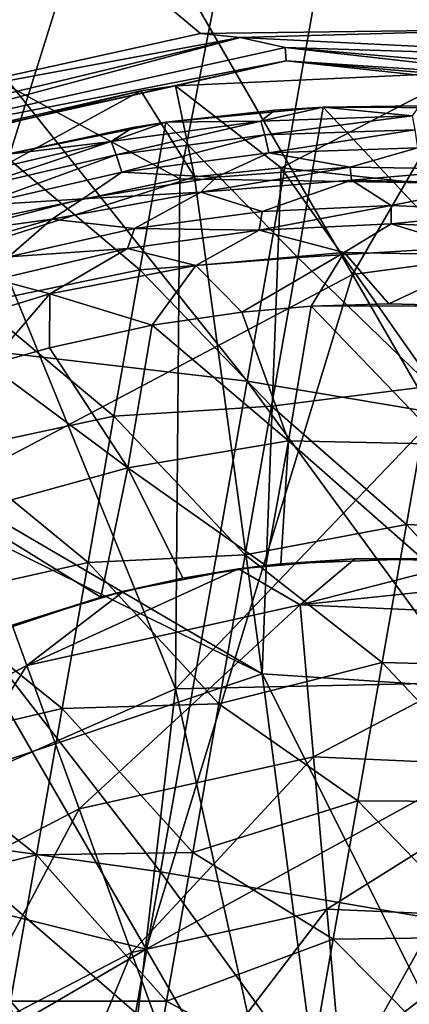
# Model space of a CAD drawing. Extents: x -65 to 803, y -691 to 80.
# Tile 187 of 256: x 654 to 661, y -551 to -534. Entities that reach past the tile are written whole.
import ezdxf

# ---------------------------------------------------------------- set-up
doc = ezdxf.new("R2010")
doc.units = 0
doc.header["$LTSCALE"] = 101.851852
for name, color, linetype in [('138', 7, 'CONTINUOUS'), ('139', 7, 'CONTINUOUS'), ('140', 7, 'CONTINUOUS'), ('143', 7, 'CONTINUOUS'), ('159', 7, 'CONTINUOUS'), ('160', 7, 'CONTINUOUS'), ('17', 7, 'CONTINUOUS'), ('175', 7, 'CONTINUOUS'), ('176', 7, 'CONTINUOUS'), ('45', 7, 'CONTINUOUS'), ('56', 7, 'CONTINUOUS'), ('58', 7, 'CONTINUOUS'), ('59', 7, 'CONTINUOUS'), ('61', 7, 'CONTINUOUS'), ('86', 7, 'CONTINUOUS'), ('98', 7, 'CONTINUOUS')]:
    doc.layers.add(name, color=color, linetype=linetype)

msp = doc.modelspace()

# ---------------------------------------------------------------- linework, layer by layer
at = {"layer": '138', "color": 7, "linetype": 'CONTINUOUS'}
for points in [[(656, -538.047, -57.9), (658.2, -537.751, -57.9), (658.15, -538.074, -59.7), (656, -538.047, -57.9)], [(658.2, -537.751, -57.9), (660.419, -537.65, -57.9), (658.15, -538.074, -59.7), (658.2, -537.751, -57.9)], [(658.15, -538.074, -59.7), (660.419, -537.65, -57.9), (660.422, -537.967, -59.7), (658.15, -538.074, -59.7)], [(660.419, -537.65, -57.9), (662.644, -537.744, -57.9), (660.422, -537.967, -59.7), (660.419, -537.65, -57.9)], [(660.422, -537.967, -59.7), (662.644, -537.744, -57.9), (662.624, -538.06, -59.7), (660.422, -537.967, -59.7)], [(653.834, -538.535, -57.9), (656, -538.047, -57.9), (655.883, -538.391, -59.7), (653.834, -538.535, -57.9)], [(655.883, -538.391, -59.7), (656, -538.047, -57.9), (658.15, -538.074, -59.7), (655.883, -538.391, -59.7)], [(653.622, -538.923, -59.7), (653.834, -538.535, -57.9), (655.883, -538.391, -59.7), (653.622, -538.923, -59.7)]]:
    msp.add_3dface(points, dxfattribs=at)
at = {"layer": '139', "color": 7, "linetype": 'CONTINUOUS'}
for points in [[(659.74, -537.213, -57.456), (657.142, -537.418, -57.456), (659.717, -536.988, -56.867), (659.74, -537.213, -57.456)], [(659.717, -536.988, -56.867), (657.142, -537.418, -57.456), (657.409, -537.158, -56.867), (659.717, -536.988, -56.867)], [(661.963, -537.021, -56.867), (659.74, -537.213, -57.456), (659.717, -536.988, -56.867), (661.963, -537.021, -56.867)], [(662.345, -537.272, -57.456), (659.74, -537.213, -57.456), (661.963, -537.021, -56.867), (662.345, -537.272, -57.456)], [(657.409, -537.158, -56.867), (657.142, -537.418, -57.456), (655.111, -537.535, -56.867), (657.409, -537.158, -56.867)], [(658.2, -537.751, -57.9), (657.142, -537.418, -57.456), (659.74, -537.213, -57.456), (658.2, -537.751, -57.9)], [(660.419, -537.65, -57.9), (658.2, -537.751, -57.9), (659.74, -537.213, -57.456), (660.419, -537.65, -57.9)], [(660.419, -537.65, -57.9), (659.74, -537.213, -57.456), (662.345, -537.272, -57.456), (660.419, -537.65, -57.9)], [(662.644, -537.744, -57.9), (660.419, -537.65, -57.9), (662.345, -537.272, -57.456), (662.644, -537.744, -57.9)], [(656, -538.047, -57.9), (654.579, -537.885, -57.456), (657.142, -537.418, -57.456), (656, -538.047, -57.9)], [(657.142, -537.418, -57.456), (654.579, -537.885, -57.456), (655.111, -537.535, -56.867), (657.142, -537.418, -57.456)], [(658.2, -537.751, -57.9), (656, -538.047, -57.9), (657.142, -537.418, -57.456), (658.2, -537.751, -57.9)], [(655.111, -537.535, -56.867), (654.579, -537.885, -57.456), (652.825, -538.127, -56.867), (655.111, -537.535, -56.867)], [(653.834, -538.535, -57.9), (652.075, -538.609, -57.456), (654.579, -537.885, -57.456), (653.834, -538.535, -57.9)], [(654.579, -537.885, -57.456), (652.075, -538.609, -57.456), (652.825, -538.127, -56.867), (654.579, -537.885, -57.456)], [(656, -538.047, -57.9), (653.834, -538.535, -57.9), (654.579, -537.885, -57.456), (656, -538.047, -57.9)]]:
    msp.add_3dface(points, dxfattribs=at)
at = {"layer": '140', "color": 7, "linetype": 'CONTINUOUS'}
for points in [[(659.252, -535.954, -46.7), (660.902, -535.931, -46.7), (660.782, -536.101, -49.335), (659.252, -535.954, -46.7)], [(656.541, -536.214, -46.7), (658.42, -536.004, -46.7), (658.18, -536.196, -49.335), (656.541, -536.214, -46.7)], [(658.42, -536.004, -46.7), (659.252, -535.954, -46.7), (658.18, -536.196, -49.335), (658.42, -536.004, -46.7)], [(658.18, -536.196, -49.335), (659.252, -535.954, -46.7), (660.782, -536.101, -49.335), (658.18, -536.196, -49.335)], [(658.18, -536.196, -49.335), (660.782, -536.101, -49.335), (658.247, -536.433, -51.966), (658.18, -536.196, -49.335)], [(658.247, -536.433, -51.966), (660.782, -536.101, -49.335), (660.83, -536.343, -51.966), (658.247, -536.433, -51.966)], [(655.598, -536.544, -49.335), (656.541, -536.214, -46.7), (658.18, -536.196, -49.335), (655.598, -536.544, -49.335)], [(655.598, -536.544, -49.335), (658.18, -536.196, -49.335), (655.686, -536.773, -51.966), (655.598, -536.544, -49.335)], [(655.973, -536.303, -46.7), (656.541, -536.214, -46.7), (655.598, -536.544, -49.335), (655.973, -536.303, -46.7)], [(655.686, -536.773, -51.966), (658.18, -536.196, -49.335), (658.247, -536.433, -51.966), (655.686, -536.773, -51.966)], [(653.754, -536.774, -46.7), (655.973, -536.303, -46.7), (655.598, -536.544, -49.335), (653.754, -536.774, -46.7)], [(655.781, -537.072, -54.591), (655.686, -536.773, -51.966), (658.247, -536.433, -51.966), (655.781, -537.072, -54.591)], [(658.317, -536.739, -54.591), (655.781, -537.072, -54.591), (658.247, -536.433, -51.966), (658.317, -536.739, -54.591)], [(658.317, -536.739, -54.591), (658.247, -536.433, -51.966), (660.83, -536.343, -51.966), (658.317, -536.739, -54.591)], [(660.873, -536.654, -54.591), (658.317, -536.739, -54.591), (660.83, -536.343, -51.966), (660.873, -536.654, -54.591)], [(653.063, -537.14, -49.335), (653.754, -536.774, -46.7), (655.598, -536.544, -49.335), (653.063, -537.14, -49.335)], [(653.063, -537.14, -49.335), (655.598, -536.544, -49.335), (653.169, -537.361, -51.966), (653.063, -537.14, -49.335)], [(653.169, -537.361, -51.966), (655.598, -536.544, -49.335), (655.686, -536.773, -51.966), (653.169, -537.361, -51.966)], [(653.29, -537.649, -54.591), (653.169, -537.361, -51.966), (655.686, -536.773, -51.966), (653.29, -537.649, -54.591)], [(655.781, -537.072, -54.591), (653.29, -537.649, -54.591), (655.686, -536.773, -51.966), (655.781, -537.072, -54.591)], [(658.317, -536.739, -54.591), (657.409, -537.158, -56.867), (655.781, -537.072, -54.591), (658.317, -536.739, -54.591)], [(659.717, -536.988, -56.867), (657.409, -537.158, -56.867), (658.317, -536.739, -54.591), (659.717, -536.988, -56.867)], [(660.873, -536.654, -54.591), (659.717, -536.988, -56.867), (658.317, -536.739, -54.591), (660.873, -536.654, -54.591)], [(661.963, -537.021, -56.867), (659.717, -536.988, -56.867), (660.873, -536.654, -54.591), (661.963, -537.021, -56.867)], [(655.781, -537.072, -54.591), (655.111, -537.535, -56.867), (653.29, -537.649, -54.591), (655.781, -537.072, -54.591)], [(657.409, -537.158, -56.867), (655.111, -537.535, -56.867), (655.781, -537.072, -54.591), (657.409, -537.158, -56.867)], [(655.111, -537.535, -56.867), (652.825, -538.127, -56.867), (653.29, -537.649, -54.591), (655.111, -537.535, -56.867)]]:
    msp.add_3dface(points, dxfattribs=at)
at = {"layer": '143', "color": 7, "linetype": 'CONTINUOUS'}
for points in [[(661.957, -535.967, -46.7), (660.902, -535.931, -46.7), (659.252, -535.954, -46.7), (661.957, -535.967, -46.7)], [(659.252, -535.954, -46.7), (658.42, -536.004, -46.7), (656.541, -536.214, -46.7), (659.252, -535.954, -46.7)], [(659.252, -535.954, -46.7), (656.541, -536.214, -46.7), (658.813, -538.543, -46.7), (659.252, -535.954, -46.7)], [(661.526, -538.378, -46.7), (659.252, -535.954, -46.7), (658.813, -538.543, -46.7), (661.526, -538.378, -46.7)], [(661.957, -535.967, -46.7), (659.252, -535.954, -46.7), (661.526, -538.378, -46.7), (661.957, -535.967, -46.7)], [(656.541, -536.214, -46.7), (655.973, -536.303, -46.7), (653.754, -536.774, -46.7), (656.541, -536.214, -46.7)], [(656.541, -536.214, -46.7), (653.754, -536.774, -46.7), (656.092, -538.756, -46.7), (656.541, -536.214, -46.7)], [(656.541, -536.214, -46.7), (656.092, -538.756, -46.7), (658.813, -538.543, -46.7), (656.541, -536.214, -46.7)], [(656.092, -538.756, -46.7), (653.754, -536.774, -46.7), (653.307, -539.33, -46.7), (656.092, -538.756, -46.7)], [(661.106, -540.761, -46.7), (661.526, -538.378, -46.7), (658.813, -538.543, -46.7), (661.106, -540.761, -46.7)], [(658.813, -538.543, -46.7), (656.092, -538.756, -46.7), (658.361, -541.108, -46.7), (658.813, -538.543, -46.7)], [(661.106, -540.761, -46.7), (658.813, -538.543, -46.7), (658.361, -541.108, -46.7), (661.106, -540.761, -46.7)], [(655.647, -541.278, -46.7), (656.092, -538.756, -46.7), (653.307, -539.33, -46.7), (655.647, -541.278, -46.7)], [(656.092, -538.756, -46.7), (655.647, -541.278, -46.7), (658.361, -541.108, -46.7), (656.092, -538.756, -46.7)], [(652.858, -541.878, -46.7), (655.647, -541.278, -46.7), (653.307, -539.33, -46.7), (652.858, -541.878, -46.7)], [(660.685, -543.144, -46.7), (661.106, -540.761, -46.7), (658.361, -541.108, -46.7), (660.685, -543.144, -46.7)], [(660.685, -543.144, -46.7), (663.348, -543.264, -46.7), (661.106, -540.761, -46.7), (660.685, -543.144, -46.7)], [(658.361, -541.108, -46.7), (655.647, -541.278, -46.7), (657.909, -543.672, -46.7), (658.361, -541.108, -46.7)], [(660.685, -543.144, -46.7), (658.361, -541.108, -46.7), (657.909, -543.672, -46.7), (660.685, -543.144, -46.7)], [(655.203, -543.799, -46.7), (655.647, -541.278, -46.7), (652.858, -541.878, -46.7), (655.203, -543.799, -46.7)], [(655.647, -541.278, -46.7), (655.203, -543.799, -46.7), (657.909, -543.672, -46.7), (655.647, -541.278, -46.7)], [(652.408, -544.427, -46.7), (655.203, -543.799, -46.7), (652.858, -541.878, -46.7), (652.408, -544.427, -46.7)], [(660.265, -545.527, -46.7), (660.685, -543.144, -46.7), (657.909, -543.672, -46.7), (660.265, -545.527, -46.7)], [(660.265, -545.527, -46.7), (662.937, -545.596, -46.7), (660.685, -543.144, -46.7), (660.265, -545.527, -46.7)], [(662.937, -545.596, -46.7), (663.348, -543.264, -46.7), (660.685, -543.144, -46.7), (662.937, -545.596, -46.7)], [(657.909, -543.672, -46.7), (655.203, -543.799, -46.7), (657.456, -546.236, -46.7), (657.909, -543.672, -46.7)], [(660.265, -545.527, -46.7), (657.909, -543.672, -46.7), (657.456, -546.236, -46.7), (660.265, -545.527, -46.7)], [(654.758, -546.321, -46.7), (655.203, -543.799, -46.7), (652.408, -544.427, -46.7), (654.758, -546.321, -46.7)], [(655.203, -543.799, -46.7), (654.758, -546.321, -46.7), (657.456, -546.236, -46.7), (655.203, -543.799, -46.7)], [(651.959, -546.975, -46.7), (654.758, -546.321, -46.7), (652.408, -544.427, -46.7), (651.959, -546.975, -46.7)], [(659.845, -547.91, -46.7), (660.265, -545.527, -46.7), (657.456, -546.236, -46.7), (659.845, -547.91, -46.7)], [(659.845, -547.91, -46.7), (662.526, -547.928, -46.7), (660.265, -545.527, -46.7), (659.845, -547.91, -46.7)], [(662.526, -547.928, -46.7), (662.937, -545.596, -46.7), (660.265, -545.527, -46.7), (662.526, -547.928, -46.7)], [(657.456, -546.236, -46.7), (654.758, -546.321, -46.7), (657.004, -548.801, -46.7), (657.456, -546.236, -46.7)], [(659.845, -547.91, -46.7), (657.456, -546.236, -46.7), (657.004, -548.801, -46.7), (659.845, -547.91, -46.7)], [(654.313, -548.843, -46.7), (654.758, -546.321, -46.7), (651.959, -546.975, -46.7), (654.313, -548.843, -46.7)], [(654.758, -546.321, -46.7), (654.313, -548.843, -46.7), (657.004, -548.801, -46.7), (654.758, -546.321, -46.7)], [(651.51, -549.524, -46.7), (654.313, -548.843, -46.7), (651.959, -546.975, -46.7), (651.51, -549.524, -46.7)], [(659.425, -550.293, -46.7), (659.845, -547.91, -46.7), (657.004, -548.801, -46.7), (659.425, -550.293, -46.7)], [(659.425, -550.293, -46.7), (662.114, -550.26, -46.7), (659.845, -547.91, -46.7), (659.425, -550.293, -46.7)], [(662.114, -550.26, -46.7), (662.526, -547.928, -46.7), (659.845, -547.91, -46.7), (662.114, -550.26, -46.7)], [(657.004, -548.801, -46.7), (654.313, -548.843, -46.7), (656.552, -551.365, -46.7), (657.004, -548.801, -46.7)], [(659.425, -550.293, -46.7), (657.004, -548.801, -46.7), (656.552, -551.365, -46.7), (659.425, -550.293, -46.7)], [(653.869, -551.364, -46.7), (654.313, -548.843, -46.7), (651.51, -549.524, -46.7), (653.869, -551.364, -46.7)], [(654.313, -548.843, -46.7), (653.869, -551.364, -46.7), (656.552, -551.365, -46.7), (654.313, -548.843, -46.7)], [(659.005, -552.676, -46.7), (659.425, -550.293, -46.7), (656.552, -551.365, -46.7), (659.005, -552.676, -46.7)], [(659.005, -552.676, -46.7), (661.703, -552.592, -46.7), (659.425, -550.293, -46.7), (659.005, -552.676, -46.7)], [(661.703, -552.592, -46.7), (662.114, -550.26, -46.7), (659.425, -550.293, -46.7), (661.703, -552.592, -46.7)], [(653.869, -551.364, -46.7), (653.424, -553.886, -46.7), (656.1, -553.93, -46.7), (653.869, -551.364, -46.7)], [(656.552, -551.365, -46.7), (653.869, -551.364, -46.7), (656.1, -553.93, -46.7), (656.552, -551.365, -46.7)], [(659.005, -552.676, -46.7), (656.552, -551.365, -46.7), (656.1, -553.93, -46.7), (659.005, -552.676, -46.7)]]:
    msp.add_3dface(points, dxfattribs=at)
at = {"layer": '159', "color": 7, "linetype": 'CONTINUOUS'}
for points in [[(657.852, -539.488, -60.923), (658.654, -541.706, -61.067), (656.304, -539.713, -60.923), (657.852, -539.488, -60.923)], [(659.043, -539.386, -60.923), (658.654, -541.706, -61.067), (657.852, -539.488, -60.923), (659.043, -539.386, -60.923)], [(659.043, -539.386, -60.923), (661.328, -541.762, -61.073), (658.654, -541.706, -61.067), (659.043, -539.386, -60.923)], [(660.384, -539.343, -60.923), (661.718, -539.376, -60.923), (659.043, -539.386, -60.923), (660.384, -539.343, -60.923)], [(661.718, -539.376, -60.923), (661.328, -541.762, -61.073), (659.043, -539.386, -60.923), (661.718, -539.376, -60.923)], [(656.304, -539.713, -60.923), (655.889, -542.172, -61.069), (654.539, -540.1, -60.923), (656.304, -539.713, -60.923)], [(656.304, -539.713, -60.923), (658.654, -541.706, -61.067), (655.889, -542.172, -61.069), (656.304, -539.713, -60.923)], [(654.539, -540.1, -60.923), (655.889, -542.172, -61.069), (653.493, -540.397, -60.923), (654.539, -540.1, -60.923)], [(653.493, -540.397, -60.923), (655.889, -542.172, -61.069), (653.07, -542.944, -61.066), (653.493, -540.397, -60.923)], [(658.654, -541.706, -61.067), (658.264, -543.854, -61.185), (655.889, -542.172, -61.069), (658.654, -541.706, -61.067)], [(658.264, -543.854, -61.185), (658.654, -541.706, -61.067), (658.522, -543.826, -61.185), (658.264, -543.854, -61.185)], [(658.654, -541.706, -61.067), (660.955, -543.734, -61.185), (658.522, -543.826, -61.185), (658.654, -541.706, -61.067)], [(661.328, -541.762, -61.073), (660.955, -543.734, -61.185), (658.654, -541.706, -61.067), (661.328, -541.762, -61.073)], [(655.889, -542.172, -61.069), (655.424, -544.401, -61.185), (653.07, -542.944, -61.066), (655.889, -542.172, -61.069)], [(655.424, -544.401, -61.185), (655.889, -542.172, -61.069), (656.834, -544.074, -61.185), (655.424, -544.401, -61.185)], [(655.889, -542.172, -61.069), (658.264, -543.854, -61.185), (656.834, -544.074, -61.185), (655.889, -542.172, -61.069)], [(653.07, -542.944, -61.066), (655.424, -544.401, -61.185), (653.387, -545.08, -61.185), (653.07, -542.944, -61.066)]]:
    msp.add_3dface(points, dxfattribs=at)
at = {"layer": '160', "color": 7, "linetype": 'CONTINUOUS'}
for points in [[(657.792, -543.911, -61.308), (658.522, -543.826, -61.185), (659.794, -543.736, -61.308), (657.792, -543.911, -61.308)], [(658.522, -543.826, -61.185), (660.955, -543.734, -61.185), (659.794, -543.736, -61.308), (658.522, -543.826, -61.185)], [(659.794, -543.736, -61.308), (660.955, -543.734, -61.185), (661.804, -543.771, -61.308), (659.794, -543.736, -61.308)], [(655.819, -544.295, -61.308), (656.834, -544.074, -61.185), (657.792, -543.911, -61.308), (655.819, -544.295, -61.308)], [(656.834, -544.074, -61.185), (658.264, -543.854, -61.185), (657.792, -543.911, -61.308), (656.834, -544.074, -61.185)], [(658.264, -543.854, -61.185), (658.522, -543.826, -61.185), (657.792, -543.911, -61.308), (658.264, -543.854, -61.185)], [(655.424, -544.401, -61.185), (656.834, -544.074, -61.185), (655.819, -544.295, -61.308), (655.424, -544.401, -61.185)], [(653.387, -545.08, -61.185), (655.424, -544.401, -61.185), (653.896, -544.882, -61.308), (653.387, -545.08, -61.185)], [(653.896, -544.882, -61.308), (655.424, -544.401, -61.185), (655.819, -544.295, -61.308), (653.896, -544.882, -61.308)]]:
    msp.add_3dface(points, dxfattribs=at)
at = {"layer": '17', "color": 7, "linetype": 'CONTINUOUS'}
for points in [[(648.682, -532.791, -44.7), (658.347, -529.166, -44.7), (656.784, -537.189, -44.7), (648.682, -532.791, -44.7)], [(656.784, -537.189, -44.7), (658.347, -529.166, -44.7), (664.979, -537.322, -44.7), (656.784, -537.189, -44.7)], [(667.368, -529.198, -44.7), (665.937, -537.51, -44.7), (658.347, -529.166, -44.7), (667.368, -529.198, -44.7)], [(658.347, -529.166, -44.7), (665.937, -537.51, -44.7), (664.979, -537.322, -44.7), (658.347, -529.166, -44.7)], [(648.682, -532.791, -44.7), (656.784, -537.189, -44.7), (653.415, -537.901, -44.7), (648.682, -532.791, -44.7)]]:
    msp.add_3dface(points, dxfattribs=at)
at = {"layer": '175', "color": 7, "linetype": 'CONTINUOUS'}
for points in [[(657.792, -543.911, -61.308), (659.794, -543.736, -61.308), (658.855, -544.532, -61.231), (657.792, -543.911, -61.308)], [(659.794, -543.736, -61.308), (661.804, -543.771, -61.308), (658.855, -544.532, -61.231), (659.794, -543.736, -61.308)], [(655.819, -544.295, -61.308), (657.792, -543.911, -61.308), (654.149, -545.576, -61.231), (655.819, -544.295, -61.308)], [(654.149, -545.576, -61.231), (657.792, -543.911, -61.308), (658.855, -544.532, -61.231), (654.149, -545.576, -61.231)], [(661.804, -543.771, -61.308), (663.799, -544.016, -61.308), (658.855, -544.532, -61.231), (661.804, -543.771, -61.308)], [(658.855, -544.532, -61.231), (663.799, -544.016, -61.308), (663.671, -544.743, -61.231), (658.855, -544.532, -61.231)], [(653.896, -544.882, -61.308), (655.819, -544.295, -61.308), (654.149, -545.576, -61.231), (653.896, -544.882, -61.308)], [(654.149, -545.576, -61.231), (658.855, -544.532, -61.231), (655.048, -548.048, -60.981), (654.149, -545.576, -61.231)], [(655.048, -548.048, -60.981), (658.855, -544.532, -61.231), (659.084, -547.153, -60.981), (655.048, -548.048, -60.981)], [(658.855, -544.532, -61.231), (663.671, -544.743, -61.231), (659.084, -547.153, -60.981), (658.855, -544.532, -61.231)], [(659.084, -547.153, -60.981), (663.671, -544.743, -61.231), (663.214, -547.334, -60.981), (659.084, -547.153, -60.981)], [(649.873, -547.801, -61.231), (653.896, -544.882, -61.308), (654.149, -545.576, -61.231), (649.873, -547.801, -61.231)], [(649.873, -547.801, -61.231), (654.149, -545.576, -61.231), (651.382, -549.957, -60.981), (649.873, -547.801, -61.231)], [(651.382, -549.957, -60.981), (654.149, -545.576, -61.231), (655.048, -548.048, -60.981), (651.382, -549.957, -60.981)], [(655.048, -548.048, -60.981), (659.084, -547.153, -60.981), (655.949, -550.523, -60.769), (655.048, -548.048, -60.981)], [(655.949, -550.523, -60.769), (659.084, -547.153, -60.981), (659.314, -549.778, -60.769), (655.949, -550.523, -60.769)], [(659.084, -547.153, -60.981), (663.214, -547.334, -60.981), (659.314, -549.778, -60.769), (659.084, -547.153, -60.981)], [(659.314, -549.778, -60.769), (663.214, -547.334, -60.981), (662.756, -549.928, -60.769), (659.314, -549.778, -60.769)], [(651.382, -549.957, -60.981), (655.048, -548.048, -60.981), (652.893, -552.115, -60.769), (651.382, -549.957, -60.981)], [(652.893, -552.115, -60.769), (655.048, -548.048, -60.981), (655.949, -550.523, -60.769), (652.893, -552.115, -60.769)], [(655.949, -550.523, -60.769), (659.314, -549.778, -60.769), (656.851, -553.002, -60.595), (655.949, -550.523, -60.769)], [(656.851, -553.002, -60.595), (659.314, -549.778, -60.769), (659.544, -552.405, -60.595), (656.851, -553.002, -60.595)], [(659.314, -549.778, -60.769), (662.756, -549.928, -60.769), (659.544, -552.405, -60.595), (659.314, -549.778, -60.769)], [(659.544, -552.405, -60.595), (662.756, -549.928, -60.769), (662.298, -552.525, -60.595), (659.544, -552.405, -60.595)], [(652.893, -552.115, -60.769), (655.949, -550.523, -60.769), (654.406, -554.275, -60.595), (652.893, -552.115, -60.769)], [(654.406, -554.275, -60.595), (655.949, -550.523, -60.769), (656.851, -553.002, -60.595), (654.406, -554.275, -60.595)]]:
    msp.add_3dface(points, dxfattribs=at)
at = {"layer": '176', "color": 7, "linetype": 'CONTINUOUS'}
for points in [[(658.15, -538.074, -59.7), (660.422, -537.967, -59.7), (659.61, -538.46, -60.548), (658.15, -538.074, -59.7)], [(660.422, -537.967, -59.7), (662.172, -538.505, -60.548), (659.61, -538.46, -60.548), (660.422, -537.967, -59.7)], [(660.422, -537.967, -59.7), (662.624, -538.06, -59.7), (662.172, -538.505, -60.548), (660.422, -537.967, -59.7)], [(655.883, -538.391, -59.7), (658.15, -538.074, -59.7), (657.057, -538.683, -60.548), (655.883, -538.391, -59.7)], [(658.15, -538.074, -59.7), (659.61, -538.46, -60.548), (657.057, -538.683, -60.548), (658.15, -538.074, -59.7)], [(653.622, -538.923, -59.7), (655.883, -538.391, -59.7), (654.541, -539.172, -60.548), (653.622, -538.923, -59.7)], [(655.883, -538.391, -59.7), (657.057, -538.683, -60.548), (654.541, -539.172, -60.548), (655.883, -538.391, -59.7)], [(659.61, -538.46, -60.548), (657.852, -539.488, -60.923), (657.057, -538.683, -60.548), (659.61, -538.46, -60.548)], [(659.043, -539.386, -60.923), (657.852, -539.488, -60.923), (659.61, -538.46, -60.548), (659.043, -539.386, -60.923)], [(660.384, -539.343, -60.923), (659.043, -539.386, -60.923), (659.61, -538.46, -60.548), (660.384, -539.343, -60.923)], [(662.172, -538.505, -60.548), (660.384, -539.343, -60.923), (659.61, -538.46, -60.548), (662.172, -538.505, -60.548)], [(661.718, -539.376, -60.923), (660.384, -539.343, -60.923), (662.172, -538.505, -60.548), (661.718, -539.376, -60.923)], [(657.057, -538.683, -60.548), (656.304, -539.713, -60.923), (654.541, -539.172, -60.548), (657.057, -538.683, -60.548)], [(657.852, -539.488, -60.923), (656.304, -539.713, -60.923), (657.057, -538.683, -60.548), (657.852, -539.488, -60.923)], [(653.622, -538.923, -59.7), (654.541, -539.172, -60.548), (652.091, -539.921, -60.548), (653.622, -538.923, -59.7)], [(654.541, -539.172, -60.548), (653.493, -540.397, -60.923), (652.091, -539.921, -60.548), (654.541, -539.172, -60.548)], [(654.539, -540.1, -60.923), (653.493, -540.397, -60.923), (654.541, -539.172, -60.548), (654.539, -540.1, -60.923)], [(656.304, -539.713, -60.923), (654.539, -540.1, -60.923), (654.541, -539.172, -60.548), (656.304, -539.713, -60.923)]]:
    msp.add_3dface(points, dxfattribs=at)
at = {"layer": '45', "color": 7, "linetype": 'CONTINUOUS'}
for points in [[(649.097, -539.644, 52.2), (657.941, -540.677, 52.2), (650.553, -531.39, 52.2), (649.097, -539.644, 52.2)], [(657.941, -540.677, 52.2), (659.433, -532.218, 52.2), (650.553, -531.39, 52.2), (657.941, -540.677, 52.2)], [(659.433, -532.218, 52.2), (657.941, -540.677, 52.2), (666.707, -542.155, 52.2), (659.433, -532.218, 52.2)], [(668.203, -533.669, 52.2), (659.433, -532.218, 52.2), (666.707, -542.155, 52.2), (668.203, -533.669, 52.2)], [(647.642, -547.899, 52.2), (656.45, -549.136, 52.2), (649.097, -539.644, 52.2), (647.642, -547.899, 52.2)], [(656.45, -549.136, 52.2), (657.941, -540.677, 52.2), (649.097, -539.644, 52.2), (656.45, -549.136, 52.2)], [(657.941, -540.677, 52.2), (656.45, -549.136, 52.2), (665.211, -550.64, 52.2), (657.941, -540.677, 52.2)], [(666.707, -542.155, 52.2), (657.941, -540.677, 52.2), (665.211, -550.64, 52.2), (666.707, -542.155, 52.2)], [(646.186, -556.154, 52.2), (654.958, -557.596, 52.2), (647.642, -547.899, 52.2), (646.186, -556.154, 52.2)], [(654.958, -557.596, 52.2), (656.45, -549.136, 52.2), (647.642, -547.899, 52.2), (654.958, -557.596, 52.2)], [(656.45, -549.136, 52.2), (654.958, -557.596, 52.2), (663.715, -559.126, 52.2), (656.45, -549.136, 52.2)], [(665.211, -550.64, 52.2), (656.45, -549.136, 52.2), (663.715, -559.126, 52.2), (665.211, -550.64, 52.2)]]:
    msp.add_3dface(points, dxfattribs=at)
at = {"layer": '56', "color": 7, "linetype": 'CONTINUOUS'}
for points in [[(653.415, -537.901, -44.7), (656.784, -537.189, -44.7), (656.707, -545.981, -46.728), (653.415, -537.901, -44.7)], [(656.784, -537.189, -44.7), (664.979, -537.322, -44.7), (656.707, -545.981, -46.728), (656.784, -537.189, -44.7)], [(656.707, -545.981, -46.728), (664.979, -537.322, -44.7), (663.478, -545.833, -46.728), (656.707, -545.981, -46.728)], [(650.508, -548.709, -46.728), (653.415, -537.901, -44.7), (656.707, -545.981, -46.728), (650.508, -548.709, -46.728)], [(656.707, -545.981, -46.728), (663.478, -545.833, -46.728), (658.612, -554.575, -47.941), (656.707, -545.981, -46.728)], [(658.612, -554.575, -47.941), (663.478, -545.833, -46.728), (662.743, -550.001, -47.416), (658.612, -554.575, -47.941)], [(650.508, -548.709, -46.728), (656.707, -545.981, -46.728), (655.557, -555.919, -47.941), (650.508, -548.709, -46.728)], [(656.707, -545.981, -46.728), (658.612, -554.575, -47.941), (655.557, -555.919, -47.941), (656.707, -545.981, -46.728)], [(650.508, -548.709, -46.728), (655.557, -555.919, -47.941), (653.249, -558.331, -47.941), (650.508, -548.709, -46.728)], [(661.95, -554.502, -47.941), (658.612, -554.575, -47.941), (662.743, -550.001, -47.416), (661.95, -554.502, -47.941)]]:
    msp.add_3dface(points, dxfattribs=at)
at = {"layer": '58', "color": 7, "linetype": 'CONTINUOUS'}
for points in [[(661.691, -535.355, 150.1), (656.71, -535.584, 150.1), (658.529, -536.999, 150.1), (661.691, -535.355, 150.1)], [(668.011, -538.047, 150.1), (661.691, -535.355, 150.1), (658.529, -536.999, 150.1), (668.011, -538.047, 150.1)], [(656.112, -535.673, 150.1), (657.034, -537.155, 150.1), (656.71, -535.584, 150.1), (656.112, -535.673, 150.1)], [(656.71, -535.584, 150.1), (657.034, -537.155, 150.1), (658.529, -536.999, 150.1), (656.71, -535.584, 150.1)], [(651.695, -536.758, 150.1), (648.321, -539.937, 150.1), (656.112, -535.673, 150.1), (651.695, -536.758, 150.1)], [(656.112, -535.673, 150.1), (648.321, -539.937, 150.1), (657.034, -537.155, 150.1), (656.112, -535.673, 150.1)]]:
    msp.add_3dface(points, dxfattribs=at)
at = {"layer": '59', "color": 7, "linetype": 'CONTINUOUS'}
for points in [[(657.136, -534.683, 118.023), (651.493, -535.928, 117.622), (657.824, -534.753, 123.451), (657.136, -534.683, 118.023)], [(662.911, -534.611, 118.712), (657.136, -534.683, 118.023), (657.824, -534.753, 123.451), (662.911, -534.611, 118.712)], [(665.903, -535.157, 123.451), (662.911, -534.611, 118.712), (657.824, -534.753, 123.451), (665.903, -535.157, 123.451)], [(657.824, -534.753, 123.451), (651.493, -535.928, 117.622), (649.962, -536.651, 123.451), (657.824, -534.753, 123.451)], [(657.824, -534.753, 123.451), (649.962, -536.651, 123.451), (650.283, -536.774, 132.337), (657.824, -534.753, 123.451)], [(658.599, -534.924, 132.337), (657.824, -534.753, 123.451), (650.283, -536.774, 132.337), (658.599, -534.924, 132.337)], [(665.903, -535.157, 123.451), (657.824, -534.753, 123.451), (658.599, -534.924, 132.337), (665.903, -535.157, 123.451)], [(658.599, -534.924, 132.337), (650.283, -536.774, 132.337), (658.615, -535.156, 141.223), (658.599, -534.924, 132.337)], [(667.087, -535.655, 132.337), (665.903, -535.157, 123.451), (658.599, -534.924, 132.337), (667.087, -535.655, 132.337)], [(667.087, -535.655, 132.337), (658.599, -534.924, 132.337), (667.032, -535.881, 141.223), (667.087, -535.655, 132.337)], [(658.599, -534.924, 132.337), (658.615, -535.156, 141.223), (667.032, -535.881, 141.223), (658.599, -534.924, 132.337)], [(650.283, -536.774, 132.337), (650.368, -536.991, 141.223), (658.615, -535.156, 141.223), (650.283, -536.774, 132.337)], [(650.368, -536.991, 141.223), (656.71, -535.584, 150.1), (658.615, -535.156, 141.223), (650.368, -536.991, 141.223)], [(656.71, -535.584, 150.1), (661.691, -535.355, 150.1), (658.615, -535.156, 141.223), (656.71, -535.584, 150.1)], [(661.691, -535.355, 150.1), (666.632, -536.025, 150.1), (658.615, -535.156, 141.223), (661.691, -535.355, 150.1)], [(658.615, -535.156, 141.223), (666.632, -536.025, 150.1), (667.032, -535.881, 141.223), (658.615, -535.156, 141.223)], [(656.112, -535.673, 150.1), (656.71, -535.584, 150.1), (650.368, -536.991, 141.223), (656.112, -535.673, 150.1)], [(651.695, -536.758, 150.1), (656.112, -535.673, 150.1), (650.368, -536.991, 141.223), (651.695, -536.758, 150.1)]]:
    msp.add_3dface(points, dxfattribs=at)
at = {"layer": '61', "color": 7, "linetype": 'CONTINUOUS'}
for points in [[(669.22, -535.919, 119.849), (668.072, -525.834, 109.402), (659.601, -527.223, 110.867), (669.22, -535.919, 119.849)], [(662.911, -534.611, 118.712), (659.601, -527.223, 110.867), (651.37, -529.859, 111.78), (662.911, -534.611, 118.712)], [(662.911, -534.611, 118.712), (668.558, -535.709, 119.707), (659.601, -527.223, 110.867), (662.911, -534.611, 118.712)], [(668.558, -535.709, 119.707), (669.22, -535.919, 119.849), (659.601, -527.223, 110.867), (668.558, -535.709, 119.707)], [(651.493, -535.928, 117.622), (657.136, -534.683, 118.023), (651.37, -529.859, 111.78), (651.493, -535.928, 117.622)], [(657.136, -534.683, 118.023), (662.911, -534.611, 118.712), (651.37, -529.859, 111.78), (657.136, -534.683, 118.023)]]:
    msp.add_3dface(points, dxfattribs=at)
at = {"layer": '86', "color": 7, "linetype": 'CONTINUOUS'}
for points in [[(655.508, -531.484, 53.2), (647.586, -535.54, 53.2), (651.264, -524.133, 53.2), (655.508, -531.484, 53.2)], [(659.753, -538.835, 53.2), (655.508, -531.484, 53.2), (664.889, -529.953, 53.2), (659.753, -538.835, 53.2)], [(669.28, -537.558, 53.2), (659.753, -538.835, 53.2), (664.889, -529.953, 53.2), (669.28, -537.558, 53.2)], [(651.894, -543.002, 53.2), (647.586, -535.54, 53.2), (655.508, -531.484, 53.2), (651.894, -543.002, 53.2)], [(659.753, -538.835, 53.2), (651.894, -543.002, 53.2), (655.508, -531.484, 53.2), (659.753, -538.835, 53.2)], [(663.997, -546.186, 53.2), (659.753, -538.835, 53.2), (669.28, -537.558, 53.2), (663.997, -546.186, 53.2)], [(656.203, -550.464, 53.2), (651.894, -543.002, 53.2), (659.753, -538.835, 53.2), (656.203, -550.464, 53.2)], [(663.997, -546.186, 53.2), (656.203, -550.464, 53.2), (659.753, -538.835, 53.2), (663.997, -546.186, 53.2)], [(656.203, -550.464, 53.2), (644.229, -547.504, 53.2), (651.894, -543.002, 53.2), (656.203, -550.464, 53.2)], [(660.511, -557.926, 53.2), (656.203, -550.464, 53.2), (663.997, -546.186, 53.2), (660.511, -557.926, 53.2)], [(668.241, -553.537, 53.2), (660.511, -557.926, 53.2), (663.997, -546.186, 53.2), (668.241, -553.537, 53.2)], [(648.524, -554.943, 53.2), (644.229, -547.504, 53.2), (656.203, -550.464, 53.2), (648.524, -554.943, 53.2)], [(660.511, -557.926, 53.2), (648.524, -554.943, 53.2), (656.203, -550.464, 53.2), (660.511, -557.926, 53.2)]]:
    msp.add_3dface(points, dxfattribs=at)
at = {"layer": '98', "color": 7, "linetype": 'CONTINUOUS'}
for points in [[(658.529, -536.999, 150.1), (657.034, -537.155, 150.1), (658.198, -545.718, 152.128), (658.529, -536.999, 150.1)], [(664.957, -546.161, 152.128), (658.529, -536.999, 150.1), (658.198, -545.718, 152.128), (664.957, -546.161, 152.128)], [(668.011, -538.047, 150.1), (658.529, -536.999, 150.1), (664.957, -546.161, 152.128), (668.011, -538.047, 150.1)], [(657.034, -537.155, 150.1), (648.321, -539.937, 150.1), (658.198, -545.718, 152.128), (657.034, -537.155, 150.1)], [(648.321, -539.937, 150.1), (647.464, -540.411, 150.1), (658.198, -545.718, 152.128), (648.321, -539.937, 150.1)], [(647.464, -540.411, 150.1), (651.785, -547.895, 152.128), (658.198, -545.718, 152.128), (647.464, -540.411, 150.1)], [(658.198, -545.718, 152.128), (651.785, -547.895, 152.128), (659.347, -554.445, 153.341), (658.198, -545.718, 152.128)], [(664.957, -546.161, 152.128), (658.198, -545.718, 152.128), (662.678, -554.664, 153.341), (664.957, -546.161, 152.128)], [(658.198, -545.718, 152.128), (659.347, -554.445, 153.341), (662.678, -554.664, 153.341), (658.198, -545.718, 152.128)], [(651.785, -547.895, 152.128), (653.901, -551.56, 152.816), (659.347, -554.445, 153.341), (651.785, -547.895, 152.128)]]:
    msp.add_3dface(points, dxfattribs=at)

doc.saveas('drawing.dxf')
